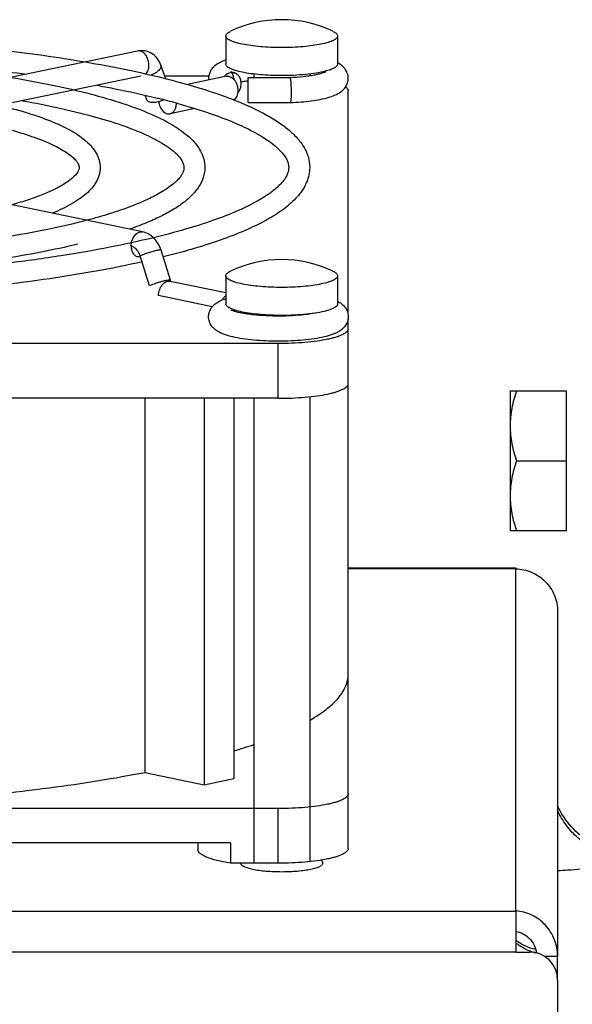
# Model space of a CAD drawing. Extents: x -1817 to 1181, y 8 to 1522.
# Tile 28 of 66: x -840 to -800, y 926 to 997. Entities that reach past the tile are written whole.
import ezdxf

# ---------------------------------------------------------------- set-up
doc = ezdxf.new("R2010")
doc.units = 0
doc.header["$LTSCALE"] = 65.395
doc.layers.get('0').update_dxf_attribs({"linetype": 'CONTINUOUS'})

msp = doc.modelspace()

# ---------------------------------------------------------------- linework, layer by layer
at = {"color": 6, "linetype": 'CONTINUOUS'}
for p, q in [((-824.85, 995.51), (-824.85, 993.505)), ((-816.85, 995.51), (-816.85, 993.505)), ((-831.171, 994.43), (-858.041, 988.843)), ((-829.148, 992.455), (-829.501, 993.427)), ((-830.927, 992.642), (-857.175, 987.185)), ((-826.076, 992.634), (-829.212, 992.634)), ((-824.807, 992.623), (-827.601, 992.042)), ((-823.244, 992.543), (-820.264, 992.543)), ((-822.85, 992.785), (-822.85, 992.543)), ((-820.264, 992.543), (-820.245, 992.544)), ((-820.264, 992.543), (-820.264, 992.543)), ((-818.85, 992.785), (-818.85, 992.672)), ((-830.514, 990.948), (-830.632, 991.271)), ((-816.1, 975.584), (-816.1, 991.594)), ((-827.058, 990.317), (-828.845, 989.945)), ((-828.389, 990.705), (-828.368, 990.7)), ((-828.388, 990.705), (-828.368, 990.7)), ((-823.244, 990.743), (-820.225, 990.743)), ((-820.225, 990.743), (-820.224, 990.743)), ((-830.804, 981.493), (-857.674, 987.079)), ((-828.81, 978.042), (-829.489, 980.187)), ((-824.85, 978.357), (-824.85, 976.352)), ((-816.85, 978.357), (-816.85, 976.352)), ((-824.85, 977.125), (-828.845, 977.955)), ((-822.85, 975.632), (-822.85, 975.558)), ((-818.85, 975.632), (-818.85, 975.618)), ((-816.1, 937.376), (-816.1, 975.266)), ((-821.1, 973.506), (-903.1, 973.506)), ((-804.5, 970.119), (-804.5, 960.119)), ((-804.5, 970.119), (-800.5, 970.119)), ((-821.1, 969.593), (-903.1, 969.593)), ((-830.651, 969.593), (-830.651, 942.833)), ((-826.391, 969.593), (-826.391, 941.947)), ((-824.27, 969.593), (-824.27, 942.388)), ((-822.85, 969.593), (-822.85, 936.336)), ((-818.85, 969.705), (-818.85, 936.448)), ((-804.053, 965.119), (-800.5, 965.119)), ((-800.5, 960.119), (-804.5, 960.119)), ((-816.1, 957.462), (-804.1, 957.462)), ((-801.1, 954.33), (-801.1, 929.661)), ((-830.651, 942.833), (-826.391, 941.947)), ((-826.391, 941.947), (-824.27, 942.388)), ((-821.1, 940.249), (-903.1, 940.249)), ((-824.516, 937.803), (-899.684, 937.803)), ((-826.85, 937.803), (-826.85, 937.324)), ((-824.516, 937.803), (-824.516, 936.336)), ((-801.1, 927.98), (-801.1, 836.712))]:
    msp.add_line(p, q, dxfattribs=at)
at = {"color": 2, "linetype": 'CONTINUOUS'}
for p, q in [((-823.244, 990.743), (-823.244, 992.543)), ((-830.305, 977.638), (-830.983, 979.783)), ((-829.072, 978.028), (-829.047, 977.95)), ((-825.821, 976.143), (-829.665, 976.942)), ((-800.5, 970.119), (-800.5, 960.119)), ((-804.1, 957.462), (-804.1, 957.397)), ((-821.1, 936.336), (-824.516, 936.336)), ((-804.1, 932.929), (-804.1, 929.98)), ((-804.1, 929.98), (-803.1, 929.98)), ((-801.1, 929.661), (-802.018, 929.661)), ((-801.1, 927.98), (-801.1, 929.661))]:
    msp.add_line(p, q, dxfattribs=at)
at = {"color": 9, "linetype": 'CONTINUOUS'}
for p, q in [((-821.1, 969.593), (-821.1, 973.506)), ((-804.1, 957.397), (-816.1, 957.397)), ((-804.1, 932.929), (-804.1, 957.397)), ((-821.1, 936.336), (-821.1, 940.249)), ((-969.1, 932.914), (-804.1, 932.914)), ((-804.1, 929.98), (-969.1, 929.98))]:
    msp.add_line(p, q, dxfattribs=at)
at = {"color": 6, "linetype": 'CONTINUOUS'}
msp.add_lwpolyline([(-797.498, 937.25), (-797.664, 937.306), (-797.877, 937.386), (-798.088, 937.474), (-798.294, 937.57), (-798.498, 937.674), (-798.696, 937.786), (-798.891, 937.905), (-799.081, 938.031), (-799.266, 938.164), (-799.446, 938.305), (-799.62, 938.452), (-799.788, 938.606), (-799.951, 938.765), (-800.107, 938.931), (-800.257, 939.103), (-800.401, 939.281), (-800.537, 939.463), (-800.667, 939.651), (-800.789, 939.844), (-800.904, 940.041), (-801.011, 940.242), (-801.1, 940.426)], dxfattribs=at)
for centre, radius, start, end in [((-820.85, 988.174), 8.5, 64.43087, 115.56913), ((-830.88, 993.032), 1.428, 95.27265, 101.75524), ((-817.907, 991.589), 2.257, 61.14985, 62.07503), ((-825.009, 992.477), 1.079, 180.0047, 186.33112), ((-825.014, 992.477), 0.726, 355.62472, 359.98591), ((-842.762, 938.372), 54.271, 74.6419, 76.01327), ((-820.85, 971.021), 8.5, 64.43087, 115.56913), ((-836.428, 984.873), 42.287, 286.71209, 288.73124), ((-803.1, 927.98), 2, 0, 90)]:
    msp.add_arc(centre, radius, start, end, dxfattribs=at)
at = {"color": 2, "linetype": 'CONTINUOUS'}
for centre, radius, start, end in [((-829.611, 990.694), 1.22, 0.00037, 0.58021), ((-824.761, 975.792), 1.01, 354.32665, 359.29535), ((-801.618, 933.839), 4.046, 248.96951, 255.08676)]:
    msp.add_arc(centre, radius, start, end, dxfattribs=at)
at = {"color": 6, "linetype": 'CONTINUOUS'}
for points, knots in [([(-862.1, 995.688), (-859.657, 995.688), (-854.838, 995.603), (-847.79, 995.22), (-841.161, 994.596), (-836.919, 993.999), (-834.905, 993.654)], [0, 0, 0, 0, 0.268512, 0.529451, 0.775523, 1, 1, 1, 1]), ([(-824.85, 995.51), (-824.85, 995.539), (-824.832, 995.604), (-824.763, 995.689), (-824.656, 995.771), (-824.568, 995.818), (-824.519, 995.841)], [0, 0, 0, 0, 0.178958, 0.393377, 0.6641, 1, 1, 1, 1]), ([(-820.85, 994.678), (-821.11, 994.678), (-821.621, 994.688), (-822.363, 994.734), (-823.046, 994.809), (-823.647, 994.908), (-824.082, 995.014), (-824.369, 995.112), (-824.538, 995.184), (-824.672, 995.26), (-824.771, 995.338), (-824.834, 995.421), (-824.85, 995.482), (-824.85, 995.51)], [0, 0, 0, 0, 0.185264, 0.363725, 0.52888, 0.674834, 0.796638, 0.847339, 0.890854, 0.927158, 0.95658, 0.980119, 1, 1, 1, 1]), ([(-816.85, 995.51), (-816.85, 995.482), (-816.866, 995.421), (-816.93, 995.338), (-817.028, 995.26), (-817.162, 995.184), (-817.331, 995.112), (-817.618, 995.014), (-818.054, 994.908), (-818.654, 994.809), (-819.337, 994.734), (-820.079, 994.688), (-820.59, 994.678), (-820.85, 994.678)], [0, 0, 0, 0, 0.019881, 0.04342, 0.072842, 0.109146, 0.152661, 0.203362, 0.325166, 0.47112, 0.636275, 0.814736, 1, 1, 1, 1]), ([(-817.181, 995.841), (-817.132, 995.818), (-817.045, 995.771), (-816.937, 995.689), (-816.868, 995.604), (-816.85, 995.539), (-816.85, 995.51)], [0, 0, 0, 0, 0.3359, 0.606623, 0.821042, 1, 1, 1, 1]), ([(-829.501, 993.427), (-829.558, 993.582), (-829.712, 993.877), (-830.066, 994.229), (-830.517, 994.442), (-830.849, 994.469), (-831.011, 994.454)], [0, 0, 0, 0, 0.252617, 0.50227, 0.751154, 1, 1, 1, 1]), ([(-862.1, 994.188), (-860.081, 994.188), (-856.083, 994.129), (-850.191, 993.864), (-844.545, 993.429), (-840.884, 993.016), (-839.117, 992.778)], [0, 0, 0, 0, 0.26285, 0.520492, 0.767833, 1, 1, 1, 1]), ([(-824.851, 993.782), (-824.992, 993.735), (-825.267, 993.628), (-825.589, 993.433), (-825.813, 993.219), (-825.96, 993.009), (-826.063, 992.757), (-826.088, 992.571), (-826.088, 992.477)], [0, 0, 0, 0, 0.231366, 0.457821, 0.579912, 0.712089, 0.853456, 1, 1, 1, 1]), ([(-834.905, 993.654), (-833.925, 993.485), (-832.047, 993.134), (-829.371, 992.531), (-826.966, 991.879), (-825.469, 991.386), (-824.771, 991.128)], [0, 0, 0, 0, 0.285323, 0.548087, 0.78669, 1, 1, 1, 1]), ([(-816.088, 992.477), (-816.088, 992.606), (-816.134, 992.857), (-816.315, 993.172), (-816.553, 993.404), (-816.73, 993.518), (-816.818, 993.566)], [0, 0, 0, 0, 0.28087, 0.543893, 0.780705, 1, 1, 1, 1]), ([(-840.238, 992.545), (-839.238, 992.38), (-837.338, 992.032), (-834.663, 991.42), (-832.326, 990.746), (-830.611, 990.115), (-829.433, 989.57), (-828.682, 989.163), (-828.025, 988.737), (-827.463, 988.287), (-826.998, 987.805), (-826.639, 987.28), (-826.405, 986.709), (-826.35, 986.303), (-826.35, 986.102)], [0, 0, 0, 0, 0.188798, 0.359528, 0.510709, 0.641513, 0.699308, 0.752218, 0.800569, 0.844891, 0.885971, 0.924838, 0.962584, 1, 1, 1, 1]), ([(-824.498, 992.969), (-824.499, 992.97), (-824.506, 992.974), (-824.488, 992.963), (-824.475, 992.957), (-824.425, 992.932), (-824.346, 992.901), (-824.273, 992.876), (-824.231, 992.863)], [0, 0, 0, 0, 0.019651, 0.04897, 0.122172, 0.234457, 0.56013, 1, 1, 1, 1]), ([(-824.288, 992.477), (-824.288, 992.519), (-824.3, 992.665), (-824.359, 992.808), (-824.423, 992.891)], [0, 0, 0, 0, 0.28604, 1, 1, 1, 1]), ([(-820.244, 992.523), (-820.245, 992.526), (-820.25, 992.534), (-820.257, 992.543), (-820.264, 992.543)], [0, 0, 0, 0, 0.348659, 1, 1, 1, 1]), ([(-820.245, 992.544), (-819.938, 992.558), (-819.491, 992.59), (-818.922, 992.659), (-818.549, 992.718), (-818.228, 992.784), (-817.97, 992.852), (-817.792, 992.914), (-817.703, 992.954), (-817.676, 992.97)], [0, 0, 0, 0, 0.352399, 0.512627, 0.657879, 0.784606, 0.888541, 0.963674, 1, 1, 1, 1]), ([(-820.155, 991.456), (-820.155, 991.573), (-820.159, 991.799), (-820.174, 992.071), (-820.192, 992.264), (-820.206, 992.376), (-820.222, 992.46), (-820.235, 992.506), (-820.244, 992.523)], [0, 0, 0, 0, 0.327607, 0.631864, 0.760579, 0.867101, 0.947691, 1, 1, 1, 1]), ([(-820.224, 990.743), (-819.968, 990.754), (-819.472, 990.785), (-818.76, 990.861), (-818.115, 990.964), (-817.546, 991.095), (-817.047, 991.262), (-816.675, 991.457), (-816.416, 991.676), (-816.242, 991.894), (-816.118, 992.167), (-816.088, 992.373), (-816.088, 992.477)], [0, 0, 0, 0, 0.158061, 0.306296, 0.441119, 0.560604, 0.666004, 0.765, 0.817253, 0.874114, 0.935673, 1, 1, 1, 1]), ([(-834.088, 991.985), (-833.696, 991.913), (-832.208, 991.629), (-830.727, 991.304), (-829.645, 991.034)], [0, 0, 0, 0, 0.263589, 1, 1, 1, 1]), ([(-823.244, 992.294), (-823.29, 992.288), (-823.461, 992.263), (-823.631, 992.233), (-823.756, 992.208)], [0, 0, 0, 0, 0.265294, 1, 1, 1, 1]), ([(-816.274, 991.866), (-816.247, 991.845), (-816.2, 991.804), (-816.143, 991.736), (-816.108, 991.666), (-816.1, 991.617), (-816.1, 991.594)], [0, 0, 0, 0, 0.30326, 0.56395, 0.791372, 1, 1, 1, 1]), ([(-845.586, 991.433), (-844.749, 991.304), (-843.158, 991.029), (-840.915, 990.541), (-838.95, 989.999), (-837.28, 989.407), (-836.092, 988.848), (-835.31, 988.359), (-834.828, 987.985), (-834.425, 987.579), (-834.109, 987.131), (-833.9, 986.634), (-833.85, 986.279), (-833.85, 986.102)], [0, 0, 0, 0, 0.187066, 0.356554, 0.50687, 0.637118, 0.747538, 0.795949, 0.840516, 0.882111, 0.921867, 0.960936, 1, 1, 1, 1]), ([(-824.771, 991.128), (-824.335, 990.966), (-823.51, 990.638), (-822.361, 990.101), (-821.363, 989.54), (-820.515, 988.95), (-819.82, 988.323), (-819.284, 987.643), (-818.934, 986.899), (-818.85, 986.365), (-818.85, 986.102)], [0, 0, 0, 0, 0.170335, 0.324814, 0.463997, 0.589035, 0.701911, 0.805607, 0.903854, 1, 1, 1, 1]), ([(-820.224, 990.743), (-820.218, 990.743), (-820.204, 990.764), (-820.194, 990.802), (-820.182, 990.866), (-820.173, 990.95), (-820.165, 991.056), (-820.157, 991.226), (-820.155, 991.361), (-820.155, 991.456)], [0, 0, 0, 0, 0.027527, 0.084343, 0.173156, 0.292413, 0.439102, 0.609222, 1, 1, 1, 1]), ([(-839.404, 990.88), (-838.509, 990.72), (-836.817, 990.386), (-834.446, 989.808), (-832.402, 989.186), (-830.926, 988.618), (-829.938, 988.142), (-829.337, 987.804), (-828.839, 987.47), (-828.446, 987.146), (-828.159, 986.843), (-827.973, 986.567), (-827.872, 986.324), (-827.85, 986.171), (-827.85, 986.102)], [0, 0, 0, 0, 0.211209, 0.400827, 0.566841, 0.707495, 0.767855, 0.821333, 0.86778, 0.907084, 0.93924, 0.964543, 0.984019, 1, 1, 1, 1]), ([(-828.368, 990.7), (-827.726, 990.523), (-826.519, 990.164), (-824.845, 989.57), (-823.421, 988.958), (-822.262, 988.339), (-821.378, 987.726), (-820.839, 987.206), (-820.563, 986.813), (-820.436, 986.56), (-820.365, 986.326), (-820.35, 986.174), (-820.35, 986.102)], [0, 0, 0, 0, 0.207987, 0.393208, 0.554657, 0.691514, 0.80319, 0.889625, 0.923853, 0.952765, 0.97754, 1, 1, 1, 1]), ([(-820.244, 990.763), (-820.242, 990.76), (-820.238, 990.752), (-820.231, 990.743), (-820.225, 990.743)], [0, 0, 0, 0, 0.352448, 1, 1, 1, 1]), ([(-844.726, 989.773), (-843.996, 989.648), (-842.613, 989.386), (-840.675, 988.929), (-839.005, 988.437), (-837.8, 987.986), (-836.995, 987.609), (-836.508, 987.342), (-836.107, 987.081), (-835.796, 986.831), (-835.574, 986.602), (-835.412, 986.372), (-835.35, 986.199), (-835.35, 986.102)], [0, 0, 0, 0, 0.214787, 0.40769, 0.576471, 0.719101, 0.780039, 0.833738, 0.879959, 0.91847, 0.949112, 0.972023, 1, 1, 1, 1]), ([(-835.35, 986.102), (-835.35, 986.039), (-835.375, 985.931), (-835.449, 985.783), (-835.595, 985.571), (-835.901, 985.273), (-836.418, 984.908), (-837.116, 984.528), (-837.983, 984.147), (-839.011, 983.775), (-839.755, 983.548), (-840.151, 983.436)], [0, 0, 0, 0, 0.033479, 0.057032, 0.087238, 0.169497, 0.281275, 0.421498, 0.588873, 0.782135, 1, 1, 1, 1]), ([(-833.85, 986.102), (-833.85, 985.924), (-833.9, 985.565), (-834.113, 985.065), (-834.434, 984.614), (-834.843, 984.206), (-835.333, 983.829), (-836.127, 983.337), (-836.79, 983.028), (-837.259, 982.835)], [0, 0, 0, 0, 0.107341, 0.214711, 0.324034, 0.438541, 0.561384, 0.694968, 1, 1, 1, 1]), ([(-827.85, 986.102), (-827.85, 985.99), (-827.894, 985.805), (-828.021, 985.562), (-828.179, 985.344), (-828.398, 985.108), (-828.804, 984.753), (-829.479, 984.302), (-830.487, 983.782), (-831.728, 983.269), (-833.188, 982.771), (-834.24, 982.471), (-834.8, 982.324)], [0, 0, 0, 0, 0.040902, 0.06753, 0.100119, 0.139255, 0.185143, 0.297115, 0.43558, 0.599614, 0.788153, 1, 1, 1, 1]), ([(-826.35, 986.102), (-826.35, 985.863), (-826.429, 985.378), (-826.758, 984.709), (-827.253, 984.108), (-827.889, 983.56), (-828.659, 983.049), (-829.562, 982.566), (-830.599, 982.105), (-831.343, 981.824), (-831.736, 981.686)], [0, 0, 0, 0, 0.097536, 0.196541, 0.300335, 0.412922, 0.537518, 0.676215, 0.830195, 1, 1, 1, 1]), ([(-820.35, 986.102), (-820.35, 986.023), (-820.369, 985.854), (-820.456, 985.593), (-820.613, 985.309), (-820.848, 985.004), (-821.168, 984.682), (-821.747, 984.205), (-822.698, 983.61), (-824.101, 982.934), (-825.815, 982.273), (-827.822, 981.639), (-829.264, 981.261), (-830.029, 981.075)], [0, 0, 0, 0, 0.020995, 0.044562, 0.072639, 0.106383, 0.146341, 0.192732, 0.30487, 0.442577, 0.605062, 0.791287, 1, 1, 1, 1]), ([(-818.85, 986.102), (-818.85, 985.923), (-818.888, 985.563), (-819.11, 984.859), (-819.531, 984.214), (-820.079, 983.642), (-820.762, 983.062), (-821.812, 982.383), (-823.305, 981.643), (-825.073, 980.944), (-827.109, 980.284), (-828.564, 979.893), (-829.333, 979.702)], [0, 0, 0, 0, 0.041397, 0.083147, 0.169813, 0.216479, 0.266227, 0.376956, 0.50492, 0.651352, 0.816504, 1, 1, 1, 1]), ([(-834.8, 982.324), (-835.655, 982.098), (-837.477, 981.675), (-840.373, 981.138), (-843.55, 980.67), (-848.217, 980.134), (-854.427, 979.692), (-859.5, 979.575), (-862.1, 979.575)], [0, 0, 0, 0, 0.096479, 0.203964, 0.321169, 0.446679, 0.716398, 1, 1, 1, 1]), ([(-829.489, 980.187), (-829.539, 980.345), (-829.672, 980.649), (-829.968, 981.043), (-830.349, 981.344), (-830.65, 981.461), (-830.804, 981.493)], [0, 0, 0, 0, 0.257188, 0.509097, 0.75591, 1, 1, 1, 1]), ([(-830.029, 981.075), (-831.068, 980.824), (-833.262, 980.352), (-836.725, 979.752), (-840.485, 979.23), (-845.955, 978.636), (-853.188, 978.146), (-859.085, 978.016), (-862.1, 978.016)], [0, 0, 0, 0, 0.099296, 0.208534, 0.326538, 0.452017, 0.71978, 1, 1, 1, 1]), ([(-835.434, 980.617), (-836.307, 980.407), (-838.146, 980.013), (-841.04, 979.513), (-844.172, 979.08), (-848.715, 978.588), (-854.713, 978.182), (-859.602, 978.075), (-862.1, 978.075)], [0, 0, 0, 0, 0.100319, 0.210086, 0.328262, 0.453659, 0.720763, 1, 1, 1, 1]), ([(-830.844, 979.346), (-831.892, 979.112), (-834.087, 978.674), (-837.525, 978.116), (-841.218, 977.633), (-846.533, 977.087), (-853.518, 976.635), (-859.201, 976.516), (-862.1, 976.516)], [0, 0, 0, 0, 0.102429, 0.213545, 0.332357, 0.457753, 0.723374, 1, 1, 1, 1]), ([(-824.85, 978.357), (-824.85, 978.386), (-824.832, 978.451), (-824.763, 978.536), (-824.656, 978.618), (-824.568, 978.665), (-824.519, 978.689)], [0, 0, 0, 0, 0.178958, 0.393377, 0.6641, 1, 1, 1, 1]), ([(-820.85, 977.525), (-821.11, 977.525), (-821.621, 977.536), (-822.363, 977.582), (-823.046, 977.656), (-823.647, 977.755), (-824.082, 977.861), (-824.369, 977.959), (-824.538, 978.032), (-824.672, 978.107), (-824.771, 978.186), (-824.834, 978.268), (-824.85, 978.329), (-824.85, 978.357)], [0, 0, 0, 0, 0.185264, 0.363725, 0.52888, 0.674834, 0.796638, 0.847339, 0.890854, 0.927158, 0.95658, 0.980119, 1, 1, 1, 1]), ([(-816.85, 978.357), (-816.85, 978.329), (-816.866, 978.268), (-816.93, 978.186), (-817.028, 978.107), (-817.162, 978.032), (-817.331, 977.959), (-817.618, 977.861), (-818.054, 977.755), (-818.654, 977.656), (-819.337, 977.582), (-820.079, 977.536), (-820.59, 977.525), (-820.85, 977.525)], [0, 0, 0, 0, 0.019881, 0.04342, 0.072842, 0.109146, 0.152661, 0.203362, 0.325166, 0.47112, 0.636275, 0.814736, 1, 1, 1, 1]), ([(-817.181, 978.689), (-817.132, 978.665), (-817.045, 978.618), (-816.937, 978.536), (-816.868, 978.451), (-816.85, 978.386), (-816.85, 978.357)], [0, 0, 0, 0, 0.3359, 0.606623, 0.821042, 1, 1, 1, 1]), ([(-826.088, 975.423), (-826.088, 975.517), (-826.063, 975.703), (-825.96, 975.956), (-825.813, 976.165), (-825.589, 976.379), (-825.267, 976.574), (-824.992, 976.681), (-824.851, 976.728)], [0, 0, 0, 0, 0.14653, 0.287895, 0.420072, 0.54216, 0.768601, 1, 1, 1, 1]), ([(-816.85, 976.53), (-816.759, 976.482), (-816.576, 976.368), (-816.327, 976.135), (-816.137, 975.814), (-816.088, 975.556), (-816.088, 975.423)], [0, 0, 0, 0, 0.219342, 0.455311, 0.718212, 1, 1, 1, 1]), ([(-818.429, 975.69), (-818.678, 975.64), (-819.224, 975.561), (-820.091, 975.489), (-821.028, 975.463), (-821.969, 975.484), (-822.726, 975.54), (-823.283, 975.609), (-823.647, 975.668), (-823.96, 975.734), (-824.212, 975.801), (-824.386, 975.861), (-824.473, 975.9), (-824.5, 975.916)], [0, 0, 0, 0, 0.12414, 0.269503, 0.42573, 0.5826, 0.729891, 0.796749, 0.857314, 0.91013, 0.95344, 0.984765, 1, 1, 1, 1]), ([(-816.088, 975.423), (-816.088, 975.305), (-816.127, 975.073), (-816.282, 974.776), (-816.492, 974.548), (-816.725, 974.38), (-816.972, 974.251), (-817.334, 974.106), (-817.852, 973.963), (-818.552, 973.834), (-819.341, 973.741), (-820.197, 973.684), (-821.088, 973.664), (-821.979, 973.684), (-822.835, 973.741), (-823.624, 973.834), (-824.323, 973.963), (-824.842, 974.106), (-825.204, 974.251), (-825.451, 974.38), (-825.684, 974.548), (-825.894, 974.776), (-826.049, 975.074), (-826.088, 975.305), (-826.088, 975.423)], [0, 0, 0, 0, 0.030927, 0.060174, 0.086775, 0.111237, 0.135018, 0.159458, 0.213311, 0.275493, 0.345463, 0.421212, 0.500007, 0.578802, 0.65455, 0.724519, 0.7867, 0.84055, 0.864989, 0.888769, 0.913231, 0.939829, 0.969074, 1, 1, 1, 1]), ([(-816.1, 974.545), (-816.1, 974.511), (-816.12, 974.434), (-816.199, 974.331), (-816.323, 974.233), (-816.49, 974.139), (-816.701, 974.048), (-816.954, 973.962), (-817.246, 973.881), (-817.704, 973.777), (-818.355, 973.669), (-819.209, 973.576), (-820.136, 973.519), (-820.775, 973.506), (-821.1, 973.506)], [0, 0, 0, 0, 0.019881, 0.043419, 0.07284, 0.109142, 0.152656, 0.203355, 0.260996, 0.32519, 0.471138, 0.636287, 0.814743, 1, 1, 1, 1]), ([(-821.1, 969.593), (-820.775, 969.593), (-820.136, 969.606), (-819.209, 969.663), (-818.355, 969.756), (-817.704, 969.864), (-817.246, 969.968), (-816.954, 970.049), (-816.701, 970.135), (-816.49, 970.226), (-816.323, 970.32), (-816.199, 970.418), (-816.12, 970.521), (-816.1, 970.598), (-816.1, 970.633)], [0, 0, 0, 0, 0.185258, 0.363713, 0.528862, 0.67481, 0.739004, 0.796645, 0.847344, 0.890858, 0.92716, 0.956581, 0.980119, 1, 1, 1, 1]), ([(-804.053, 970.119), (-804.188, 969.715), (-804.414, 968.893), (-804.5, 968.042), (-804.5, 967.619)], [0, 0, 0, 0, 0.501881, 1, 1, 1, 1]), ([(-804.5, 967.619), (-804.5, 967.196), (-804.414, 966.345), (-804.188, 965.524), (-804.053, 965.119)], [0, 0, 0, 0, 0.498119, 1, 1, 1, 1]), ([(-804.053, 965.119), (-804.188, 964.715), (-804.414, 963.893), (-804.5, 963.042), (-804.5, 962.619)], [0, 0, 0, 0, 0.501881, 1, 1, 1, 1]), ([(-804.5, 962.619), (-804.5, 962.196), (-804.414, 961.345), (-804.188, 960.524), (-804.053, 960.119)], [0, 0, 0, 0, 0.498119, 1, 1, 1, 1]), ([(-804.1, 957.397), (-803.708, 957.386), (-802.919, 957.21), (-801.924, 956.525), (-801.257, 955.517), (-801.1, 954.723), (-801.1, 954.33)], [0, 0, 0, 0, 0.249419, 0.499856, 0.750139, 1, 1, 1, 1]), ([(-818.848, 946.557), (-818.631, 946.681), (-818.222, 946.931), (-817.585, 947.385), (-816.988, 947.909), (-816.484, 948.527), (-816.172, 949.162), (-816.1, 949.603), (-816.1, 949.813)], [0, 0, 0, 0, 0.168913, 0.322981, 0.527609, 0.703923, 0.858172, 1, 1, 1, 1]), ([(-862.1, 940.249), (-859.231, 940.249), (-853.589, 940.358), (-845.377, 940.844), (-838.86, 941.519), (-834.019, 942.22), (-831.745, 942.62), (-830.651, 942.833)], [0, 0, 0, 0, 0.272417, 0.53564, 0.780849, 0.894148, 1, 1, 1, 1]), ([(-816.1, 941.288), (-816.1, 941.253), (-816.12, 941.177), (-816.199, 941.074), (-816.323, 940.976), (-816.49, 940.882), (-816.701, 940.791), (-816.954, 940.705), (-817.246, 940.624), (-817.704, 940.52), (-818.355, 940.412), (-819.209, 940.319), (-820.136, 940.262), (-820.775, 940.249), (-821.1, 940.249)], [0, 0, 0, 0, 0.019881, 0.043419, 0.07284, 0.109142, 0.152656, 0.203355, 0.260996, 0.32519, 0.471138, 0.636287, 0.814743, 1, 1, 1, 1]), ([(-801.1, 929.661), (-801.1, 930.07), (-801.255, 930.895), (-801.92, 931.951), (-802.911, 932.687), (-803.705, 932.901), (-804.1, 932.929)], [0, 0, 0, 0, 0.253195, 0.505339, 0.754939, 1, 1, 1, 1]), ([(-804.1, 931.461), (-803.92, 931.436), (-803.56, 931.319), (-803.099, 930.977), (-802.761, 930.496), (-802.645, 930.115), (-802.618, 929.921)], [0, 0, 0, 0, 0.239135, 0.487301, 0.741823, 1, 1, 1, 1])]:
    msp.add_open_spline(points, degree=3, knots=knots, dxfattribs=at)
at = {"color": 9, "linetype": 'CONTINUOUS'}
for points, knots in [([(-830.987, 994.429), (-831.003, 994.432), (-831.063, 994.442), (-831.126, 994.439), (-831.171, 994.43)], [0, 0, 0, 0, 0.255438, 1, 1, 1, 1]), ([(-830.351, 993.417), (-830.351, 993.533), (-830.384, 993.766), (-830.518, 994.077), (-830.72, 994.317), (-830.899, 994.411), (-830.987, 994.429)], [0, 0, 0, 0, 0.274572, 0.54358, 0.78802, 1, 1, 1, 1]), ([(-830.572, 992.796), (-830.498, 992.869), (-830.383, 993.071), (-830.351, 993.297), (-830.351, 993.417)], [0, 0, 0, 0, 0.464808, 1, 1, 1, 1]), ([(-829.501, 993.427), (-829.49, 993.395), (-829.483, 993.321), (-829.52, 993.207), (-829.598, 993.092), (-829.67, 993.021), (-829.711, 992.986)], [0, 0, 0, 0, 0.195178, 0.418944, 0.686507, 1, 1, 1, 1]), ([(-829.711, 992.986), (-829.779, 992.928), (-829.936, 992.822), (-830.108, 992.744), (-830.201, 992.711)], [0, 0, 0, 0, 0.478763, 1, 1, 1, 1]), ([(-831.624, 980.479), (-831.624, 980.596), (-831.591, 980.828), (-831.457, 981.14), (-831.255, 981.38), (-831.076, 981.473), (-830.987, 981.492)], [0, 0, 0, 0, 0.274572, 0.54358, 0.78802, 1, 1, 1, 1]), ([(-830.987, 981.492), (-830.972, 981.495), (-830.911, 981.505), (-830.849, 981.502), (-830.804, 981.493)], [0, 0, 0, 0, 0.255438, 1, 1, 1, 1]), ([(-829.771, 980.169), (-829.867, 980.149), (-830.075, 980.097), (-830.39, 980.003), (-830.698, 979.898), (-830.895, 979.822), (-830.983, 979.783)], [0, 0, 0, 0, 0.232138, 0.503322, 0.772777, 1, 1, 1, 1]), ([(-829.489, 980.187), (-829.492, 980.195), (-829.525, 980.203), (-829.577, 980.2), (-829.666, 980.19), (-829.732, 980.177), (-829.771, 980.169)], [0, 0, 0, 0, 0.090638, 0.28645, 0.592745, 1, 1, 1, 1]), ([(-825.106, 976.633), (-825.089, 976.663), (-825.02, 976.776), (-824.929, 976.877), (-824.85, 976.934)], [0, 0, 0, 0, 0.264859, 1, 1, 1, 1]), ([(-797.505, 936.909), (-797.897, 937.036), (-798.657, 937.373), (-799.667, 938.1), (-800.506, 939.019), (-800.929, 939.734), (-801.1, 940.108)], [0, 0, 0, 0, 0.250183, 0.500249, 0.750184, 1, 1, 1, 1]), ([(-801.1, 935.813), (-800.859, 935.825), (-799.968, 935.878), (-799.079, 935.951), (-798.431, 936.021)], [0, 0, 0, 0, 0.269782, 1, 1, 1, 1])]:
    msp.add_open_spline(points, degree=3, knots=knots, dxfattribs=at)
at = {"color": 2, "linetype": 'CONTINUOUS'}
for points, knots in [([(-820.85, 992.673), (-821.11, 992.673), (-821.621, 992.683), (-822.363, 992.729), (-823.046, 992.803), (-823.647, 992.903), (-824.082, 993.008), (-824.369, 993.107), (-824.538, 993.179), (-824.672, 993.255), (-824.771, 993.333), (-824.834, 993.415), (-824.85, 993.477), (-824.85, 993.505)], [0, 0, 0, 0, 0.185264, 0.363725, 0.52888, 0.674834, 0.796638, 0.847339, 0.890854, 0.927158, 0.95658, 0.980119, 1, 1, 1, 1]), ([(-816.85, 993.505), (-816.85, 993.481), (-816.861, 993.429), (-816.909, 993.357), (-816.983, 993.288), (-817.13, 993.191), (-817.384, 993.082), (-817.61, 993.015), (-817.738, 992.982)], [0, 0, 0, 0, 0.066724, 0.142948, 0.235075, 0.346461, 0.631573, 1, 1, 1, 1]), ([(-824.231, 992.863), (-824.296, 992.884), (-824.436, 992.902), (-824.723, 992.843), (-824.91, 992.699), (-825.006, 992.582)], [0, 0, 0, 0, 0.234479, 0.477345, 1, 1, 1, 1]), ([(-824.807, 992.623), (-824.76, 992.633), (-824.658, 992.636), (-824.507, 992.591), (-824.364, 992.5), (-824.189, 992.321), (-824.033, 992.02), (-823.988, 991.748), (-823.988, 991.609)], [0, 0, 0, 0, 0.099734, 0.204874, 0.319039, 0.443389, 0.715903, 1, 1, 1, 1]), ([(-823.75, 992.108), (-823.75, 992.194), (-823.771, 992.363), (-823.869, 992.591), (-824.025, 992.769), (-824.161, 992.841), (-824.231, 992.863)], [0, 0, 0, 0, 0.271017, 0.527251, 0.768431, 1, 1, 1, 1]), ([(-817.738, 992.982), (-817.946, 992.928), (-818.407, 992.838), (-819.444, 992.708), (-820.275, 992.673), (-820.85, 992.673)], [0, 0, 0, 0, 0.206049, 0.449034, 1, 1, 1, 1]), ([(-824.005, 991.412), (-823.924, 991.507), (-823.796, 991.73), (-823.75, 991.982), (-823.75, 992.108)], [0, 0, 0, 0, 0.497924, 1, 1, 1, 1]), ([(-829.299, 990.946), (-829.421, 990.883), (-829.612, 990.809), (-829.872, 990.755), (-830.055, 990.741), (-830.219, 990.753), (-830.355, 990.791), (-830.459, 990.854), (-830.503, 990.916), (-830.514, 990.948)], [0, 0, 0, 0, 0.311441, 0.462776, 0.603107, 0.727761, 0.834085, 0.922814, 1, 1, 1, 1]), ([(-823.988, 991.609), (-823.988, 991.539), (-824, 991.402), (-824.068, 991.16), (-824.178, 991.002), (-824.272, 990.936)], [0, 0, 0, 0, 0.280399, 0.543122, 1, 1, 1, 1]), ([(-829.655, 990.806), (-829.64, 990.681), (-829.575, 990.443), (-829.414, 990.186), (-829.248, 990.039), (-829.117, 989.966), (-828.98, 989.931), (-828.888, 989.936), (-828.845, 989.945)], [0, 0, 0, 0, 0.287846, 0.557514, 0.680195, 0.793567, 0.899071, 1, 1, 1, 1]), ([(-828.845, 989.945), (-828.779, 989.959), (-828.648, 990.022), (-828.502, 990.196), (-828.411, 990.429), (-828.392, 990.603), (-828.392, 990.694)], [0, 0, 0, 0, 0.213645, 0.447583, 0.710838, 1, 1, 1, 1]), ([(-830.983, 979.783), (-831.011, 979.871), (-831.082, 980.036), (-831.231, 980.249), (-831.413, 980.405), (-831.554, 980.465), (-831.624, 980.479)], [0, 0, 0, 0, 0.280169, 0.543716, 0.783805, 1, 1, 1, 1]), ([(-831.624, 980.479), (-831.624, 980.389), (-831.605, 980.214), (-831.514, 979.982), (-831.368, 979.807), (-831.236, 979.744), (-831.171, 979.73)], [0, 0, 0, 0, 0.289162, 0.552417, 0.786355, 1, 1, 1, 1]), ([(-831.171, 979.73), (-831.154, 979.727), (-831.087, 979.717), (-831.018, 979.723), (-830.969, 979.735)], [0, 0, 0, 0, 0.246597, 1, 1, 1, 1]), ([(-828.81, 978.042), (-828.812, 978.047), (-828.83, 978.056), (-828.862, 978.057), (-828.912, 978.055), (-829.01, 978.041), (-829.167, 978.009), (-829.383, 977.955), (-829.624, 977.885), (-829.936, 977.784), (-830.164, 977.7), (-830.305, 977.638)], [0, 0, 0, 0, 0.010955, 0.031715, 0.063743, 0.106784, 0.22249, 0.369393, 0.534935, 0.704848, 1, 1, 1, 1]), ([(-829.665, 976.942), (-829.665, 977.08), (-829.619, 977.352), (-829.463, 977.653), (-829.288, 977.832), (-829.145, 977.923), (-828.994, 977.968), (-828.893, 977.965), (-828.845, 977.955)], [0, 0, 0, 0, 0.284097, 0.556611, 0.680961, 0.795126, 0.900266, 1, 1, 1, 1]), ([(-828.906, 977.963), (-828.902, 977.965), (-828.888, 977.973), (-828.874, 977.981), (-828.865, 977.987)], [0, 0, 0, 0, 0.271466, 1, 1, 1, 1]), ([(-828.865, 977.987), (-828.849, 977.996), (-828.829, 978.009), (-828.808, 978.034), (-828.81, 978.042)], [0, 0, 0, 0, 0.681757, 1, 1, 1, 1]), ([(-820.85, 975.52), (-821.11, 975.52), (-821.621, 975.531), (-822.363, 975.576), (-823.046, 975.651), (-823.647, 975.75), (-824.082, 975.856), (-824.369, 975.954), (-824.538, 976.026), (-824.672, 976.102), (-824.771, 976.18), (-824.834, 976.263), (-824.85, 976.324), (-824.85, 976.352)], [0, 0, 0, 0, 0.185264, 0.363725, 0.52888, 0.674834, 0.796638, 0.847339, 0.890854, 0.927158, 0.95658, 0.980119, 1, 1, 1, 1]), ([(-816.85, 976.352), (-816.85, 976.24), (-817.001, 976.114), (-817.178, 976.02), (-817.378, 975.934), (-817.542, 975.883), (-817.66, 975.85)], [0, 0, 0, 0, 0.341542, 0.474868, 0.62921, 1, 1, 1, 1]), ([(-817.66, 975.85), (-817.869, 975.793), (-818.337, 975.696), (-819.097, 975.596), (-819.95, 975.534), (-820.545, 975.52), (-820.85, 975.52)], [0, 0, 0, 0, 0.202641, 0.444977, 0.715277, 1, 1, 1, 1]), ([(-824.516, 936.336), (-824.689, 936.364), (-825.017, 936.423), (-825.479, 936.526), (-825.881, 936.639), (-826.218, 936.761), (-826.487, 936.889), (-826.686, 937.023), (-826.815, 937.164), (-826.85, 937.275), (-826.85, 937.324)], [0, 0, 0, 0, 0.199072, 0.378796, 0.537281, 0.673116, 0.785577, 0.87507, 0.944177, 1, 1, 1, 1]), ([(-816.1, 937.376), (-816.1, 937.341), (-816.12, 937.264), (-816.199, 937.161), (-816.323, 937.063), (-816.49, 936.969), (-816.701, 936.878), (-816.954, 936.792), (-817.246, 936.711), (-817.704, 936.607), (-818.355, 936.499), (-819.209, 936.406), (-820.136, 936.349), (-820.775, 936.336), (-821.1, 936.336)], [0, 0, 0, 0, 0.019881, 0.043419, 0.07284, 0.109142, 0.152656, 0.203355, 0.260996, 0.32519, 0.471138, 0.636287, 0.814742, 1, 1, 1, 1]), ([(-823.8, 936.336), (-823.798, 936.316), (-823.783, 936.271), (-823.733, 936.211), (-823.658, 936.154), (-823.51, 936.074), (-823.262, 935.986), (-822.897, 935.899), (-822.456, 935.827), (-821.955, 935.773), (-821.413, 935.74), (-821.04, 935.732), (-820.85, 935.732)], [0, 0, 0, 0, 0.020093, 0.044204, 0.074293, 0.111221, 0.206265, 0.328395, 0.47411, 0.638553, 0.815963, 1, 1, 1, 1]), ([(-820.85, 935.732), (-820.658, 935.732), (-820.281, 935.74), (-819.735, 935.774), (-819.23, 935.828), (-818.788, 935.902), (-818.467, 935.98), (-818.255, 936.052), (-818.13, 936.106), (-818.032, 936.161), (-817.959, 936.219), (-817.912, 936.28), (-817.9, 936.325), (-817.9, 936.346)], [0, 0, 0, 0, 0.185264, 0.363725, 0.52888, 0.674834, 0.796638, 0.847339, 0.890854, 0.927158, 0.95658, 0.980119, 1, 1, 1, 1]), ([(-817.9, 936.346), (-817.9, 936.363), (-817.911, 936.413), (-817.97, 936.486), (-818.031, 936.528), (-818.068, 936.549)], [0, 0, 0, 0, 0.193158, 0.538997, 1, 1, 1, 1]), ([(-804.101, 930.65), (-804.024, 930.589), (-803.704, 930.355), (-803.348, 930.17), (-803.07, 930.062)], [0, 0, 0, 0, 0.247249, 1, 1, 1, 1]), ([(-802.667, 930.155), (-802.925, 930.216), (-803.43, 930.391), (-803.889, 930.665), (-804.1, 930.824)], [0, 0, 0, 0, 0.500328, 1, 1, 1, 1])]:
    msp.add_open_spline(points, degree=3, knots=knots, dxfattribs=at)

doc.saveas('drawing.dxf')
